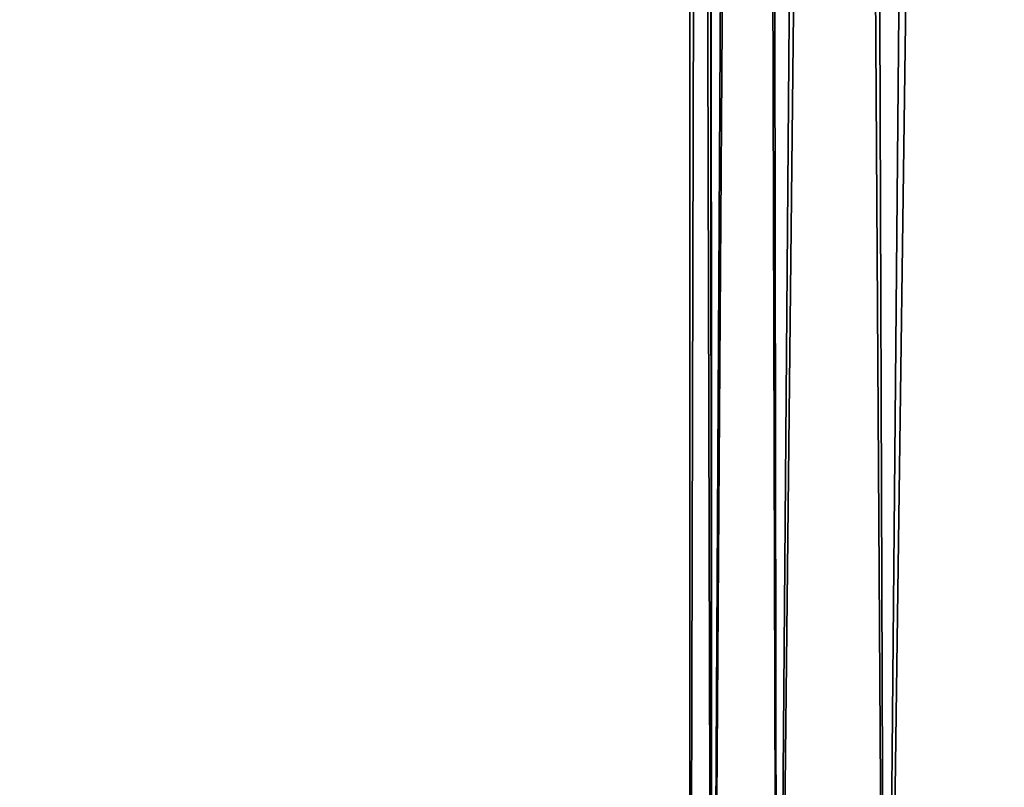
# Model space of a CAD drawing. Header units: millimetres. Extents: x -150 to 150, y 436 to 537.
# Tile 8 of 211: x -139.96 to -138.04, y 507.33 to 508.83. Entities that reach past the tile are written whole.
import ezdxf

# ---------------------------------------------------------------- set-up
doc = ezdxf.new("R2010")
doc.units = ezdxf.units.MM
doc.header["$LTSCALE"] = 52.148148
for name, color, linetype in [('28', 7, 'CONTINUOUS'), ('36', 7, 'CONTINUOUS'), ('41', 7, 'CONTINUOUS'), ('43', 7, 'CONTINUOUS')]:
    doc.layers.add(name, color=color, linetype=linetype)

msp = doc.modelspace()

# ---------------------------------------------------------------- linework, layer by layer
at = {"layer": '28', "linetype": 'CONTINUOUS'}
for points in [[(-138.6511, 521.7857, 107.2899), (-138.6083, 505.8891, 107.9426), (-138.6191, 521.4269, 107.8551), (-138.6511, 521.7857, 107.2899)], [(-138.6511, 505.8891, 107.2899), (-138.6083, 505.8891, 107.9426), (-138.6511, 521.7857, 107.2899), (-138.6511, 505.8891, 107.2899)], [(-138.6191, 521.4269, 107.8551), (-138.6083, 505.8891, 107.9426), (-138.5231, 521.0573, 108.414), (-138.6191, 521.4269, 107.8551)], [(-138.6083, 505.8891, 107.9426), (-138.4808, 505.8891, 108.5839), (-138.5231, 521.0573, 108.414), (-138.6083, 505.8891, 107.9426)], [(-138.5231, 521.0573, 108.414), (-138.4808, 505.8891, 108.5839), (-138.3634, 520.6803, 108.9615), (-138.5231, 521.0573, 108.414)], [(-138.4808, 505.8891, 108.5839), (-138.2706, 505.8891, 109.2032), (-138.3634, 520.6803, 108.9615), (-138.4808, 505.8891, 108.5839)], [(-138.3634, 520.6803, 108.9615), (-138.2706, 505.8891, 109.2032), (-138.141, 520.3015, 109.4901), (-138.3634, 520.6803, 108.9615)], [(-138.2706, 505.8891, 109.2032), (-137.9813, 505.8891, 109.7898), (-138.141, 520.3015, 109.4901), (-138.2706, 505.8891, 109.2032)], [(-138.141, 520.3015, 109.4901), (-137.9813, 505.8891, 109.7898), (-137.8576, 519.9272, 109.9927), (-138.141, 520.3015, 109.4901)]]:
    msp.add_3dface(points, dxfattribs=at)
at = {"layer": '36', "linetype": 'CONTINUOUS'}
for points in [[(-138.6511, 521.7857, -22.7101), (-138.6143, 521.4009, -23.3153), (-138.6511, 505.8891, -22.7101), (-138.6511, 521.7857, -22.7101)], [(-138.6511, 505.8891, -22.7101), (-138.6143, 521.4009, -23.3153), (-138.6083, 505.8891, -23.3628), (-138.6511, 505.8891, -22.7101)], [(-138.6143, 521.4009, -23.3153), (-138.5041, 521.0035, -23.9137), (-138.6083, 505.8891, -23.3628), (-138.6143, 521.4009, -23.3153)], [(-138.6083, 505.8891, -23.3628), (-138.5041, 521.0035, -23.9137), (-138.4808, 505.8891, -24.0041), (-138.6083, 505.8891, -23.3628)], [(-138.5041, 521.0035, -23.9137), (-138.3228, 520.6025, -24.492), (-138.4808, 505.8891, -24.0041), (-138.5041, 521.0035, -23.9137)], [(-138.4808, 505.8891, -24.0041), (-138.3228, 520.6025, -24.492), (-138.2706, 505.8891, -24.6234), (-138.4808, 505.8891, -24.0041)], [(-138.3228, 520.6025, -24.492), (-138.0775, 520.2097, -25.0354), (-138.2706, 505.8891, -24.6234), (-138.3228, 520.6025, -24.492)], [(-138.2706, 505.8891, -24.6234), (-138.0775, 520.2097, -25.0354), (-137.9814, 505.8891, -25.2099), (-138.2706, 505.8891, -24.6234)], [(-138.0775, 520.2097, -25.0354), (-137.7809, 519.8388, -25.5288), (-137.9814, 505.8891, -25.2099), (-138.0775, 520.2097, -25.0354)]]:
    msp.add_3dface(points, dxfattribs=at)
at = {"layer": '41', "linetype": 'CONTINUOUS'}
for points in [[(-150, 535.2991, -150), (150, 535.2991, -150), (-150, 435.8991, -150), (-150, 535.2991, -150)], [(150, 535.2991, -150), (150, 435.8991, -150), (-150, 435.8991, -150), (150, 535.2991, -150)]]:
    msp.add_3dface(points, dxfattribs=at)
at = {"layer": '43', "linetype": 'CONTINUOUS'}
for points in [[(150, 435.8991, 150), (150, 535.2991, 150), (-150, 535.2991, 150), (150, 435.8991, 150)], [(150, 435.8991, 150), (-150, 535.2991, 150), (-150, 435.8991, 150), (150, 435.8991, 150)]]:
    msp.add_3dface(points, dxfattribs=at)

doc.saveas('drawing.dxf')
